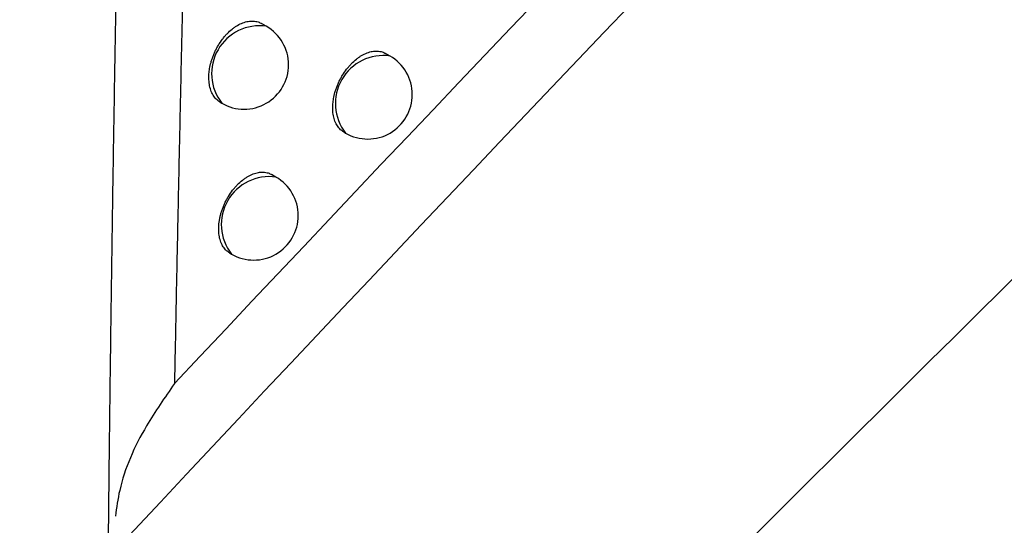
# Model space of a CAD drawing. Header units: millimetres. Extents: x -0.41 to 0.79, y -0.23 to 0.59.
# Tile 34 of 83: x 0.60206 to 0.61313, y -0.1125 to -0.10681. Entities that reach past the tile are written whole.
import ezdxf

# ---------------------------------------------------------------- set-up
doc = ezdxf.new("R2010")
doc.units = ezdxf.units.MM

msp = doc.modelspace()

# ---------------------------------------------------------------- linework, layer by layer
at = {"color": 7, "linetype": 'Continuous', "lineweight": 25}
for p, q in [((0.6048334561, -0.106885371), (0.6047804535, -0.1068547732)), ((0.6062239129, -0.1072205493), (0.6061735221, -0.1071914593)), ((0.6043150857, -0.1077407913), (0.6043334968, -0.1077514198)), ((0.6057030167, -0.1080745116), (0.6057239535, -0.1080865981)), ((0.6049422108, -0.1085812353), (0.6048923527, -0.1085524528)), ((0.6044208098, -0.1094349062), (0.6044422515, -0.1094472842))]:
    msp.add_line(p, q, dxfattribs=at)
at = {"color": 9, "linetype": 'Continuous', "lineweight": 25}
for centre, radius, start, end in [((0.604757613, -0.1074189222), 0.0005389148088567, 81.9097269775, 218.0956495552), ((0.6061480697, -0.1077541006), 0.0005389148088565, 81.9097269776, 218.0956495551), ((0.6048663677, -0.1091147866), 0.0005389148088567, 81.9097269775, 218.0956495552)]:
    msp.add_arc(centre, radius, start, end, dxfattribs=at)
at = {"color": 7, "linetype": 'Continuous', "lineweight": 25}
for centre, radius, start, end in [((0.6045834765, -0.1073183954), 0.0005000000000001, 0, 60.0026882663), ((0.6045834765, -0.1073183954), 0.0005000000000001, 240.0026882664, 0), ((0.6059739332, -0.1076535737), 0.0004999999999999, 0, 60.0026882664), ((0.6059739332, -0.1076535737), 0.0004999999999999, 240.0026882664, 0), ((0.6046922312, -0.1090142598), 0.0005000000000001, 360, 60.0026882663), ((0.6046922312, -0.1090142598), 0.0005000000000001, 240.0026882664, 360)]:
    msp.add_arc(centre, radius, start, end, dxfattribs=at)
for points in [[(0.6225335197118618, -0.0916197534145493), (0.616238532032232, -0.0978804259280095), (0.6099922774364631, -0.104307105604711), (0.603801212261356, -0.1109038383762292)], [(0.6030577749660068, -0.112861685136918), (0.6092977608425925, -0.1061766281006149), (0.6156018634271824, -0.0996573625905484), (0.6219572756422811, -0.0933070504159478)], [(0.6193530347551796, -0.1037457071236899), (0.6135344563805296, -0.109352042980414), (0.6077679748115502, -0.1151075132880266), (0.6020619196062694, -0.1210040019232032)], [(0.6223321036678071, -0.1072758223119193), (0.6155445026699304, -0.1138083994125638), (0.6088288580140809, -0.1205456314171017), (0.6021978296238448, -0.127474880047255)]]:
    msp.add_open_spline(points, degree=3, dxfattribs=at)
for points, knots in [([(0.6030577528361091, -0.1128618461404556), (0.6030605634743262, -0.1125886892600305), (0.6030661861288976, -0.1120422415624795), (0.6030758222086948, -0.1112161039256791), (0.6030863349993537, -0.1103852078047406), (0.6030978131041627, -0.1095493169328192), (0.6031102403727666, -0.1087087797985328), (0.6031236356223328, -0.1078637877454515), (0.6031380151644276, -0.1070145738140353), (0.6031534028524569, -0.1061613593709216), (0.6031698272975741, -0.1053043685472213), (0.6031873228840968, -0.1044438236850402), (0.603205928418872, -0.1035799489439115), (0.6032256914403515, -0.1027129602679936), (0.6032466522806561, -0.101843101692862), (0.6032689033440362, -0.1009705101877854), (0.6032923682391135, -0.1000957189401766), (0.6033092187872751, -0.0995099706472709), (0.6033176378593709, -0.0992173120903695)], [0, 0, 0, 0, 0.0625763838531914, 0.1251834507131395, 0.187812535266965, 0.2504549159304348, 0.3131018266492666, 0.3757444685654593, 0.4383740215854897, 0.5009816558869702, 0.5635585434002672, 0.6260958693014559, 0.6885848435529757, 0.7510167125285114, 0.8133827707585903, 0.8756743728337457, 0.9378829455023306, 0.9999999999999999, 0.9999999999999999, 0.9999999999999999, 0.9999999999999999]), ([(0.603949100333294, -0.1042238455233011), (0.6039419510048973, -0.1045100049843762), (0.6039276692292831, -0.105081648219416), (0.6039072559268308, -0.105932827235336), (0.603887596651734, -0.1067779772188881), (0.6038687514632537, -0.1076165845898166), (0.6038506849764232, -0.108448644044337), (0.6038334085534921, -0.1092738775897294), (0.6038168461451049, -0.1100925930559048), (0.6038064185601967, -0.1106336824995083), (0.6038012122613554, -0.1109038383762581)], [0, 0, 0, 0, 0.126110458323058, 0.2519231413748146, 0.3774283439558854, 0.5026163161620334, 0.6274772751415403, 0.7520014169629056, 0.8761789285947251, 1, 1, 1, 1]), ([(0.6043156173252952, -0.107739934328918), (0.6043031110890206, -0.1077321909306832), (0.6042828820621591, -0.107719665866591), (0.6042597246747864, -0.107695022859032), (0.6042424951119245, -0.1076724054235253), (0.6042275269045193, -0.1076471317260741), (0.6042146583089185, -0.1076191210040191), (0.6042007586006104, -0.1075788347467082), (0.6041917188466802, -0.1075342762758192), (0.604187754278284, -0.1074865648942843), (0.604187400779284, -0.1074523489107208), (0.6041894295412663, -0.1074110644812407), (0.6041957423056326, -0.1073588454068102), (0.6042082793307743, -0.1073022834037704), (0.6042234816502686, -0.1072524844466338), (0.6042378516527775, -0.1072131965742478), (0.6042546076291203, -0.1071740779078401), (0.6042734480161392, -0.1071359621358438), (0.6043010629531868, -0.1070869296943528), (0.6043323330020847, -0.1070406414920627), (0.6043665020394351, -0.1069983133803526), (0.6044023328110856, -0.1069589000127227), (0.6044404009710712, -0.1069240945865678), (0.6044797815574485, -0.1068948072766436), (0.6045197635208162, -0.1068693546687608), (0.6045603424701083, -0.1068498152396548), (0.6046005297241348, -0.1068367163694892), (0.6046402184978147, -0.1068279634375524), (0.6046788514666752, -0.1068257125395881), (0.6047153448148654, -0.1068303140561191), (0.604747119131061, -0.1068378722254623), (0.6047673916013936, -0.1068489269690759), (0.6047799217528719, -0.1068557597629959)], [0, 0, 0, 0, 0.0442061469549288, 0.0715041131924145, 0.0980344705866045, 0.1247495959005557, 0.1517505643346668, 0.1791428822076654, 0.2324833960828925, 0.2595574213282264, 0.2870256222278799, 0.3069582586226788, 0.3471998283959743, 0.3949904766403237, 0.4215610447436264, 0.4483183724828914, 0.4753655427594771, 0.5028102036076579, 0.5293104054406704, 0.5828522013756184, 0.6101996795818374, 0.6366016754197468, 0.6899437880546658, 0.7171872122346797, 0.7435348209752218, 0.7967647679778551, 0.8239476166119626, 0.8503111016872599, 0.9035709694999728, 0.9307662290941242, 0.9572075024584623, 1, 1, 1, 1]), ([(0.6057035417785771, -0.1080736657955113), (0.6056911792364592, -0.1080659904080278), (0.6056712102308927, -0.1080535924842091), (0.6056484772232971, -0.1080291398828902), (0.6056260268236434, -0.1079992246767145), (0.6056079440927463, -0.107963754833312), (0.6055913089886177, -0.1079139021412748), (0.6055828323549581, -0.1078696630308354), (0.605579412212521, -0.107822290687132), (0.6055794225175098, -0.1077883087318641), (0.605581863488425, -0.1077473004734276), (0.6055886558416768, -0.1076954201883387), (0.6056016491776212, -0.1076391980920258), (0.6056172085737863, -0.1075896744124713), (0.6056318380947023, -0.1075505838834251), (0.6056488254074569, -0.1075116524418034), (0.6056678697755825, -0.1074736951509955), (0.6056957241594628, -0.1074248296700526), (0.6057271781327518, -0.107378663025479), (0.6057614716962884, -0.1073364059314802), (0.6057974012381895, -0.1072970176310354), (0.605835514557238, -0.1072621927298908), (0.6058748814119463, -0.1072328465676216), (0.6059148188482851, -0.1072073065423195), (0.6059552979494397, -0.1071876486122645), (0.6059953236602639, -0.1071744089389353), (0.6060348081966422, -0.1071655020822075), (0.6060731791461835, -0.1071630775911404), (0.6061093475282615, -0.1071674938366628), (0.6061407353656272, -0.107174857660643), (0.6061606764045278, -0.1071857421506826), (0.60617298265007, -0.1071924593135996)], [0, 0, 0, 0, 0.0443843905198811, 0.0716933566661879, 0.098206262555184, 0.151840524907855, 0.1792160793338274, 0.2324836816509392, 0.2595208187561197, 0.2869516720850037, 0.3068549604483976, 0.3470370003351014, 0.3947559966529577, 0.4213026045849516, 0.4480355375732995, 0.4750574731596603, 0.5024756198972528, 0.5289788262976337, 0.5825257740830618, 0.6098746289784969, 0.6363062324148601, 0.689707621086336, 0.7169806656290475, 0.7433718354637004, 0.7966898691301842, 0.8239179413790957, 0.8503199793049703, 0.9036583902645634, 0.9308947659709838, 0.957352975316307, 1, 1, 1, 1]), ([(0.6044213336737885, -0.1094340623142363), (0.6044089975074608, -0.1094263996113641), (0.6043890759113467, -0.1094140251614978), (0.6043664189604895, -0.109389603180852), (0.6043496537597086, -0.109367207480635), (0.6043351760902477, -0.1093421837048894), (0.6043228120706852, -0.1093144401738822), (0.6043095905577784, -0.1092745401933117), (0.6043012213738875, -0.1092303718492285), (0.6042979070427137, -0.1091830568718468), (0.6042980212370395, -0.1091339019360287), (0.6043032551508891, -0.1090824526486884), (0.6043134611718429, -0.109029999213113), (0.6043236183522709, -0.1089902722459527), (0.6043361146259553, -0.1089507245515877), (0.6043507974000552, -0.1089116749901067), (0.6043678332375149, -0.10887278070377), (0.6043869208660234, -0.1088348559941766), (0.6044148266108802, -0.1087860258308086), (0.6044463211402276, -0.1087398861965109), (0.6044806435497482, -0.1086976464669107), (0.6045165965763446, -0.1086582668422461), (0.604554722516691, -0.1086234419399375), (0.6045940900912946, -0.1085940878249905), (0.6046340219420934, -0.1085685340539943), (0.6046744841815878, -0.1085488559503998), (0.6047144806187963, -0.1085355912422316), (0.6047539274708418, -0.1085266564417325), (0.6047922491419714, -0.1085241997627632), (0.6048283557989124, -0.1085285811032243), (0.604859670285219, -0.1085359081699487), (0.6048795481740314, -0.1085467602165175), (0.6048918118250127, -0.1085534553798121)], [0, 0, 0, 0, 0.0444139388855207, 0.071723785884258, 0.098256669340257, 0.1249749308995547, 0.1519067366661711, 0.1792785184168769, 0.2325314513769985, 0.2595611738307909, 0.2869845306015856, 0.3402655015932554, 0.367310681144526, 0.3947511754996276, 0.4212919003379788, 0.448018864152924, 0.4750346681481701, 0.5024464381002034, 0.5289483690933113, 0.5824925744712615, 0.6098398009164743, 0.6362749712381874, 0.6896834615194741, 0.7169600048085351, 0.743357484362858, 0.7966882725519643, 0.8239228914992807, 0.8503305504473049, 0.903680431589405, 0.9309228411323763, 0.9573828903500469, 1, 1, 1, 1]), ([(0.6038012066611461, -0.1109038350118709), (0.603692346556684, -0.1110598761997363), (0.6034239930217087, -0.1114445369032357), (0.603197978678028, -0.1119564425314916), (0.6031503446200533, -0.1122970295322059), (0.6031368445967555, -0.1123935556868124)], [0, 0, 0, 0, 0.3284525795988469, 0.8096759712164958, 1, 1, 1, 1])]:
    msp.add_open_spline(points, degree=3, knots=knots, dxfattribs=at)

doc.saveas('drawing.dxf')
